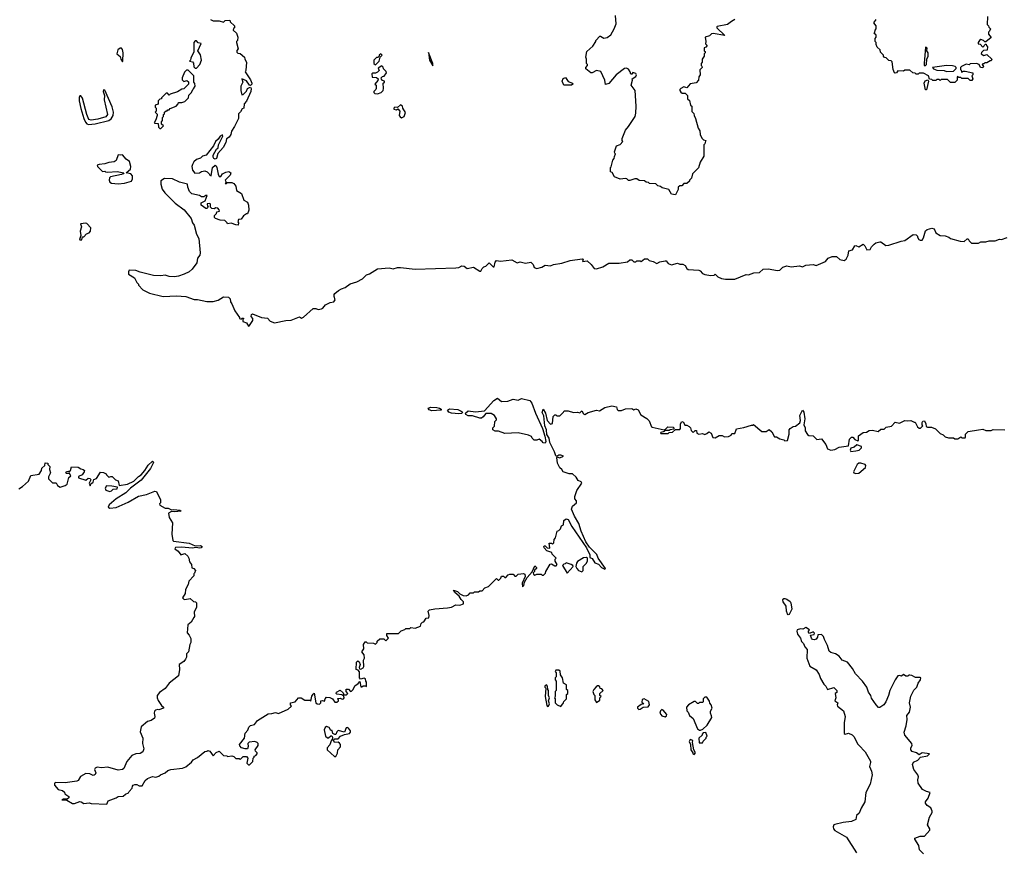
# Model space of a CAD drawing. Extents: x 2240384 to 2404287, y 351326 to 526670.
# Tile 58 of 256: x 2309169 to 2318621, y 392040 to 400024. Entities that reach past the tile are written whole.
import ezdxf

# ---------------------------------------------------------------- set-up
doc = ezdxf.new("R2010")
doc.units = 0

msp = doc.modelspace()

# ---------------------------------------------------------------- linework, layer by layer
at = {"layer": '0CON20XD'}
for points in [[(2311002.5, 400025), (2311025, 400013.8), (2311083.6, 400013.6), (2311125, 400000), (2311143, 400017), (2311185, 400020), (2311190, 400005), (2311230, 399965), (2311230, 399945), (2311221.7, 399938.3), (2311220, 399925), (2311250, 399895), (2311262.5, 399855), (2311260, 399825), (2311250, 399815), (2311250, 399805), (2311267.5, 399745), (2311253, 399727), (2311253, 399713), (2311263, 399703), (2311285, 399700), (2311327.5, 399665), (2311330, 399645), (2311347.5, 399615), (2311340, 399535), (2311332.5, 399525), (2311386.2, 399446.2), (2311398.1, 399415), (2311396.4, 399403.6), (2311385, 399392.5), (2311376.1, 399396.1), (2311345, 399436), (2311303, 399457), (2311310, 399425), (2311293.6, 399386.4), (2311293.3, 399345), (2311301.7, 399301.7), (2311315, 399307.5), (2311345, 399338.8), (2311357.4, 399362.6), (2311375, 399374.2), (2311385, 399377.5), (2311390.8, 399365), (2311387.3, 399335), (2311347, 399243), (2311323.3, 399215), (2311320, 399175), (2311305, 399167.5), (2311290.3, 399139.7), (2311269.3, 399120.7), (2311270, 399075), (2311232, 398998), (2311203.3, 398955), (2311197, 398923), (2311180, 398895), (2311155, 398880), (2311148.8, 398845), (2311121.4, 398798.6), (2311072, 398738), (2311057.3, 398692.7), (2311045, 398686), (2311033, 398693), (2311025.8, 398705), (2311025.6, 398725), (2311059.7, 398780.3), (2311075.8, 398794.2), (2311078.1, 398821.9), (2311120, 398905), (2311115, 398920), (2311095, 398907.5), (2311075, 398877.5), (2311050, 398855), (2311028.3, 398811.7), (2310960, 398725), (2310925, 398712.5), (2310905, 398693.3), (2310865, 398682.5), (2310840.7, 398659.3), (2310827.5, 398635), (2310822.5, 398615), (2310828.3, 398578.3), (2310851.7, 398551.7), (2310895, 398552.5), (2310915, 398567.5), (2310945, 398572.5), (2310970, 398565), (2310987.5, 398545)], [(2315086, 399195), (2315076.7, 399345), (2315040, 399395), (2315052.5, 399445), (2315050, 399455), (2315085, 399478.8), (2315090.6, 399495), (2315085, 399506.9), (2315055, 399517.5), (2315045, 399500), (2315035, 399500), (2315030, 399525), (2315015, 399550), (2314995, 399560), (2314975, 399556.7), (2314896.7, 399495), (2314825, 399412.5), (2314793, 399403), (2314786.2, 399445), (2314747.1, 399527.1), (2314705, 399535.5), (2314665, 399512.9), (2314652.8, 399512.8), (2314603.3, 399553.3), (2314602.5, 399565), (2314620, 399585), (2314620, 399595), (2314610, 399605), (2314610, 399645), (2314602.5, 399665), (2314615, 399720), (2314670, 399770), (2314700, 399815), (2314700, 399825), (2314740, 399865), (2314745, 399867.5), (2314777, 399847), (2314808.3, 399851.7), (2314845, 399877.5), (2314877.5, 399935), (2314896.7, 399985), (2314890, 400065)], [(2316035, 400027.5), (2316001.7, 400008.3), (2315965, 399976.7), (2315865, 399960), (2315860, 399955), (2315862.5, 399945), (2315938.3, 399871.7), (2315825, 399892.5), (2315811.7, 399888.3), (2315791.7, 399868.3), (2315750, 399855), (2315757.5, 399815), (2315753, 399793), (2315770, 399775), (2315755, 399760), (2315740, 399755), (2315740, 399725), (2315748.3, 399718.3), (2315750, 399705), (2315740, 399695), (2315740, 399675), (2315720, 399645), (2315720, 399615), (2315710, 399605), (2315710, 399585), (2315718.3, 399578.3), (2315720, 399565), (2315698.3, 399541.7), (2315702.5, 399495), (2315690, 399475), (2315687, 399443), (2315661.7, 399418.3), (2315605, 399407.5), (2315575, 399370), (2315545, 399380), (2315516.1, 399363.9), (2315507.5, 399355), (2315507.5, 399345), (2315517, 399327), (2315528.3, 399318.3), (2315558.3, 399318.3), (2315580, 399295), (2315580, 399265), (2315598.3, 399248.3), (2315610, 399205), (2315620, 399195), (2315623, 399143), (2315640, 399125), (2315643, 399103), (2315657, 399077), (2315683, 398983), (2315697, 398957), (2315703, 398923), (2315718.3, 398888.3), (2315735, 398870), (2315760, 398865), (2315751.7, 398858.3), (2315747, 398833), (2315738.3, 398821.7), (2315737, 398713), (2315700, 398655), (2315687, 398603), (2315627.5, 398545), (2315617, 398503), (2315600, 398485), (2315600, 398475), (2315575, 398450), (2315545, 398450), (2315525, 398430), (2315505, 398430), (2315490, 398415), (2315490, 398395), (2315465, 398342.5), (2315425, 398350), (2315400, 398395), (2315338.3, 398408.3), (2315321.7, 398421.7), (2315295, 398430), (2315277, 398447), (2315215, 398450), (2315205, 398460), (2315183, 398463), (2315167, 398477), (2315115, 398480), (2315095, 398497.5), (2315073, 398497), (2315025, 398480), (2315015, 398480), (2314997, 398497), (2314985, 398500), (2314935, 398492.5), (2314880, 398515), (2314856.4, 398556.4), (2314840, 398565), (2314840, 398605), (2314847, 398613), (2314862.5, 398675), (2314877, 398693), (2314878.3, 398711.7), (2314890, 398735), (2314881.7, 398741.7), (2314880, 398755), (2314898.3, 398811.7), (2314935, 398827.5), (2314960, 398855), (2314952.5, 398865), (2314953.3, 398885), (2314983.3, 398965), (2315015, 398997.5), (2315076.7, 399095), (2315083.9, 399126.1), (2315086, 399195)], [(2318460, 400055), (2318458.3, 399978.3), (2318470, 399965), (2318471.7, 399951.7), (2318487.5, 399937.5), (2318480, 399915), (2318470, 399905), (2318470, 399885), (2318496.4, 399853.6), (2318445, 399810), (2318435, 399810), (2318420, 399825), (2318395, 399832.5), (2318382.5, 399825), (2318370, 399805), (2318371.7, 399791.7), (2318388.3, 399788.3), (2318415, 399760), (2318441.7, 399788.3), (2318448.3, 399788.3), (2318450, 399775), (2318460, 399765), (2318458.3, 399731.7), (2318421.7, 399728.3), (2318401.7, 399708.3), (2318400, 399695), (2318425, 399680), (2318455, 399690), (2318500, 399645), (2318495, 399630), (2318485, 399630), (2318455, 399610), (2318435, 399610), (2318425, 399600), (2318415, 399600), (2318410, 399595), (2318422.5, 399575), (2318415, 399563.3), (2318393.9, 399563.9), (2318380, 399595), (2318353, 399603), (2318295, 399600), (2318285, 399590), (2318255, 399597.5), (2318210, 399575), (2318200, 399565), (2318200, 399545), (2318208.3, 399538.3), (2318211.7, 399521.7), (2318225, 399530), (2318245, 399530), (2318320, 399515), (2318320, 399495), (2318310, 399485), (2318320, 399455), (2318308.3, 399441.7), (2318295, 399440), (2318275, 399460), (2318215, 399460), (2318205, 399470), (2318185, 399470), (2318175, 399480), (2318170, 399475), (2318170, 399445), (2318145, 399420), (2318105, 399420), (2318075, 399450), (2318015, 399450), (2318005, 399440), (2317995, 399450), (2317975, 399450), (2317965, 399440), (2317935, 399440), (2317925, 399450), (2317901.7, 399451.7), (2317892.5, 399485), (2317845, 399510), (2317805, 399510), (2317795, 399500), (2317775, 399500), (2317765, 399510), (2317743, 399513), (2317715, 399540), (2317665, 399540), (2317655, 399530), (2317598.3, 399531.7), (2317586.1, 399513.9), (2317575, 399510), (2317567.5, 399515), (2317555.8, 399545), (2317545, 399620), (2317535, 399630), (2317511.7, 399631.7), (2317488.3, 399658.3), (2317471.7, 399661.7), (2317460, 399675), (2317460, 399685), (2317431.7, 399711.7), (2317430, 399735), (2317401.7, 399761.7), (2317390, 399785), (2317390, 399805), (2317380, 399815), (2317380, 399845), (2317390, 399855), (2317390, 399875), (2317370, 399895), (2317378.3, 399901.7), (2317380, 399925), (2317390, 399935), (2317390, 399965), (2317370, 399995), (2317390, 400025)], [(2310155, 399620), (2310160, 399625), (2310163.6, 399706.4), (2310155, 399737.5), (2310145, 399750), (2310135, 399750), (2310112.5, 399735), (2310102.5, 399695), (2310135, 399670), (2310140, 399645), (2310155, 399620)], [(2310865, 399560), (2310897.5, 399595), (2310913, 399637), (2310906.4, 399686.4), (2310880, 399725), (2310910, 399795), (2310883, 399803), (2310865, 399820), (2310855, 399820), (2310840, 399805), (2310840, 399715), (2310812.5, 399655), (2310810, 399635), (2310800, 399625), (2310828.3, 399618.3), (2310837, 399607), (2310841.7, 399571.7), (2310855, 399560), (2310865, 399560)], [(2317865, 399583.3), (2317875.8, 399595), (2317876, 399645), (2317891.2, 399675), (2317888.8, 399705), (2317876.7, 399725), (2317879.3, 399749.3), (2317865, 399760), (2317851.2, 399605), (2317853.3, 399583.3), (2317865, 399583.3)], [(2312585, 399590), (2312620, 399625), (2312630, 399665), (2312647.5, 399685), (2312637, 399697), (2312620, 399685), (2312620, 399675), (2312608.3, 399661.7), (2312595, 399660), (2312570, 399635), (2312570, 399605), (2312585, 399590)], [(2313135, 399580), (2313136, 399605), (2313095, 399710), (2313103.3, 399635), (2313135, 399580)], [(2310525, 398980), (2310550, 399005), (2310531.7, 399021.7), (2310530, 399045), (2310540, 399055), (2310540, 399085), (2310550, 399095), (2310550, 399115), (2310558.3, 399121.7), (2310560, 399135), (2310575, 399150), (2310585, 399150), (2310591.7, 399158.3), (2310605, 399160), (2310615, 399170), (2310670, 399195), (2310690, 399215), (2310695, 399230), (2310725, 399230), (2310755, 399240), (2310790, 399275), (2310791.7, 399298.3), (2310820, 399325), (2310830, 399355), (2310839.3, 399360.7), (2310852.5, 399385), (2310851.7, 399411.7), (2310840, 399425), (2310840, 399485), (2310785, 399540), (2310771.7, 399538.3), (2310750.7, 399519.3), (2310727.5, 399465), (2310728.3, 399448.3), (2310745, 399430), (2310775, 399440), (2310788.3, 399428.3), (2310790, 399405), (2310778.3, 399391.7), (2310745, 399360), (2310725, 399357.5), (2310685, 399332.5), (2310615, 399310), (2310605, 399300), (2310588.3, 399318.3), (2310575, 399320), (2310530, 399275), (2310530, 399265), (2310515, 399260), (2310500, 399245), (2310498.3, 399211.7), (2310470, 399205), (2310470, 399185), (2310480, 399175), (2310480, 399145), (2310470, 399135), (2310488.3, 399118.3), (2310490, 399105), (2310477.5, 399062.5), (2310460, 399035), (2310465, 399030), (2310498.3, 399028.3), (2310501.7, 398991.7), (2310515, 398980), (2310525, 398980)], [(2312605, 399312.5), (2312640, 399325), (2312657, 399343), (2312662.5, 399365), (2312660, 399415), (2312670, 399425), (2312670, 399435), (2312651.7, 399441.7), (2312641.7, 399451.7), (2312640, 399465), (2312651.7, 399478.3), (2312668.3, 399481.7), (2312690, 399515), (2312688.3, 399528.3), (2312661.7, 399551.7), (2312658.3, 399568.3), (2312645, 399580), (2312611.7, 399558.3), (2312620, 399535), (2312605, 399520), (2312585, 399510), (2312555, 399510), (2312550, 399505), (2312551.7, 399471.7), (2312595, 399470), (2312610, 399455), (2312608.3, 399441.7), (2312580, 399405), (2312590, 399395), (2312590, 399365), (2312587, 399353), (2312570, 399335), (2312570, 399325), (2312580, 399315), (2312605, 399312.5)], [(2318065, 399527.5), (2318135, 399530), (2318160, 399555), (2318160, 399565), (2318150, 399575), (2318125, 399580), (2318065, 399583.8), (2317932.5, 399565), (2317943, 399553), (2317975, 399540), (2318045, 399537.5), (2318065, 399527.5)], [(2314465, 399394.4), (2314393.3, 399395), (2314377.3, 399435), (2314385, 399460.8), (2314408.2, 399468.2), (2314435, 399430), (2314476.2, 399415), (2314480, 399405), (2314465, 399394.4)], [(2317875, 399350), (2317865, 399350), (2317852.9, 399415), (2317862.2, 399437.8), (2317887.5, 399447.5), (2317893.3, 399433.3), (2317875, 399350)], [(2309828.3, 399018.3), (2309895, 399023.9), (2310025, 399056.2), (2310047.2, 399072.8), (2310067.8, 399105), (2310071.2, 399135), (2310056.9, 399186.9), (2309985, 399347.5), (2309975, 399350), (2309972, 399335), (2309984.3, 399295), (2309980.4, 399255), (2310012.1, 399115), (2309997.4, 399092.6), (2309919.5, 399070.5), (2309855, 399060.8), (2309833.3, 399065), (2309812.3, 399115), (2309771.8, 399271.8), (2309755, 399292), (2309745, 399293.3), (2309739.1, 399280.9), (2309740.3, 399245), (2309757.4, 399172.6), (2309784.1, 399075), (2309800.2, 399040.2), (2309814.2, 399024.2), (2309828.3, 399018.3)], [(2312835, 399083.3), (2312860, 399095), (2312873, 399133), (2312847.5, 399175), (2312842.5, 399195), (2312825, 399206.7), (2312795, 399180), (2312770, 399185), (2312760, 399175), (2312760, 399165), (2312785, 399160), (2312798.3, 399168.3), (2312817.5, 399145), (2312812.5, 399105), (2312820.7, 399090.7), (2312835, 399083.3)], [(2310115, 398448.5), (2310175, 398453.1), (2310242.9, 398475), (2310252.2, 398495), (2310251.9, 398525), (2310235.7, 398545.7), (2310190, 398555), (2310232.5, 398587.5), (2310236, 398615), (2310222.5, 398662.5), (2310190, 398685), (2310157, 398727), (2310135, 398722.5), (2310115, 398727.5), (2310096.4, 398673.6), (2310075, 398658.9), (2310025, 398652.2), (2309985, 398638.9), (2309932.5, 398635), (2309913.7, 398626.3), (2309915.8, 398615), (2309965, 398566.7), (2309985, 398570), (2309993, 398563), (2310011.2, 398561.2), (2310104.3, 398565.7), (2310170, 398555), (2310162.5, 398545), (2310145, 398538), (2310042.5, 398515), (2310031.2, 398505), (2310028.8, 398485), (2310034, 398464), (2310050, 398455), (2310115, 398448.5)], [(2310987.5, 398545), (2310995, 398530), (2311006.2, 398523.8), (2311020.8, 398605), (2311045, 398626.2), (2311055, 398621.2), (2311063.3, 398605), (2311075, 398540), (2311085, 398520), (2311100.7, 398519.3), (2311115.7, 398544.3), (2311148.5, 398561.5), (2311177.7, 398567.7), (2311197.5, 398555), (2311189.1, 398530.9), (2311142.5, 398485), (2311150, 398465), (2311141.7, 398451.7), (2311155, 398450), (2311165, 398460), (2311205, 398460), (2311225, 398452.5), (2311243.3, 398425), (2311250, 398385), (2311297.5, 398355), (2311321.7, 398291.7), (2311355, 398272.5), (2311366.2, 398245), (2311370, 398195), (2311355, 398160), (2311345, 398160), (2311318, 398142), (2311295, 398110), (2311270, 398105), (2311262.5, 398085), (2311270, 398075), (2311267, 398053), (2311243.6, 398053.6), (2311200.7, 398070.7), (2311163.6, 398063.6), (2311160, 398075), (2311137, 398097), (2311095, 398100), (2311047.5, 398115), (2311040, 398125), (2311040, 398145), (2311060, 398165), (2311061.7, 398178.3), (2311087.5, 398185), (2311085, 398200), (2311070, 398215), (2311053.6, 398216.4), (2311035, 398207.5), (2311013, 398213), (2311000, 398225), (2311001.7, 398251.7), (2310995, 398260), (2310970, 398255), (2310973, 398233), (2310980, 398225), (2310965, 398210), (2310955, 398210), (2310912.5, 398245), (2310910, 398265), (2310950, 398285), (2310970, 398335), (2310955, 398337.5), (2310937.5, 398322.5), (2310915, 398322.5), (2310895, 398336.7), (2310823, 398353), (2310798.8, 398375), (2310782.5, 398415), (2310780, 398445), (2310703.8, 398463.8), (2310636.1, 398496.1), (2310559.3, 398500.7), (2310523.9, 398476.1), (2310523.8, 398445), (2310538.3, 398398.3), (2310562.1, 398362.1), (2310663.2, 398263.2), (2310749.5, 398199.5), (2310814, 398115), (2310827.5, 398075), (2310845, 398050), (2310866.1, 397966.1), (2310888.8, 397925), (2310903.3, 397785), (2310898.8, 397765), (2310877.1, 397735), (2310870, 397690), (2310825, 397627.5), (2310795.8, 397604.2), (2310749.5, 397580.5), (2310695, 397561.2), (2310655, 397556.2), (2310605, 397558.8), (2310565, 397571.2), (2310525, 397566.2), (2310455, 397569.2), (2310325, 397598.8), (2310285, 397616.7), (2310221.7, 397618.3), (2310212.5, 397605), (2310215, 397582.5), (2310272.5, 397545), (2310295, 397500), (2310310, 397485), (2310310, 397475), (2310350.7, 397430.7), (2310415, 397397.5), (2310545, 397367.5), (2310675, 397373.8), (2310765, 397367.5), (2310845, 397336.7), (2310875, 397336.7), (2310965, 397317.5), (2311025, 397320), (2311075, 397330), (2311125, 397362.5), (2311175, 397360), (2311190, 397345), (2311192.5, 397315), (2311207, 397297), (2311235, 397230), (2311280, 397165), (2311280, 397155), (2311295, 397150), (2311305, 397160), (2311315, 397160), (2311320, 397155), (2311310, 397145), (2311310, 397125), (2311345, 397112.5), (2311365, 397082.5)], [(2309765, 397910), (2309771.7, 397938.3), (2309785, 397940), (2309811.7, 397968.3), (2309835, 397977.5), (2309848.8, 397995), (2309852.5, 398025), (2309815, 398066.7), (2309805, 398070), (2309752.5, 398065), (2309762.5, 398035), (2309750, 397995), (2309757.5, 397952.5), (2309742.5, 397915), (2309745, 397910), (2309765, 397910)], [(2311365, 397082.5), (2311375, 397087.5), (2311408, 397135), (2311406.7, 397155), (2311390, 397175), (2311394, 397195), (2311405, 397200), (2311490, 397165), (2311547, 397157), (2311575, 397130), (2311615, 397112.5), (2311725, 397136.7), (2311775, 397140), (2311855, 397170), (2311875, 397157.5), (2311895, 397167.5), (2311985, 397250), (2312011.7, 397251.7), (2312035, 397242.5), (2312065, 397247.5), (2312080, 397255), (2312105, 397287.5), (2312150.8, 397309.2), (2312185.6, 397314.4), (2312196.2, 397335), (2312186.7, 397365), (2312187.5, 397385), (2312193.6, 397396.4), (2312230, 397425), (2312258.3, 397441.7), (2312295, 397452.5), (2312343, 397487), (2312405, 397507.5), (2312460, 397535), (2312500, 397575), (2312527, 397583), (2312605, 397632.5), (2312715, 397643.3), (2312755, 397632.5), (2312795, 397644), (2312824.1, 397644.1), (2312965, 397628.8), (2313355, 397640.8), (2313385.8, 397644.2), (2313415, 397660), (2313435, 397656.7), (2313465, 397636.7), (2313525, 397647.5), (2313585, 397610), (2313595, 397610), (2313610, 397635), (2313625, 397650), (2313645, 397657.5), (2313675, 397690), (2313715, 397652.5), (2313725, 397650), (2313733, 397697), (2313745, 397713.8), (2313785, 397706.7), (2313895, 397717.5), (2313945, 397690), (2313975, 397700), (2314025, 397687.5), (2314075, 397697.5), (2314100, 397675), (2314106.7, 397645), (2314135, 397635.7), (2314183.2, 397646.8), (2314215, 397668.8), (2314265, 397661.9), (2314295, 397673.1), (2314375, 397685.6), (2314452.3, 397712.3), (2314568, 397728), (2314580, 397725), (2314571.7, 397701.7), (2314618.3, 397708.3), (2314656.7, 397675), (2314682.5, 397635), (2314705, 397633.3), (2314767, 397653), (2314825, 397687.5), (2314925, 397687.5), (2315005, 397700), (2315025, 397720), (2315045, 397720), (2315065, 397700), (2315085, 397700), (2315095, 397710), (2315125, 397710), (2315135, 397702.5), (2315168.3, 397728.3), (2315195, 397727.5), (2315213.3, 397713.3), (2315251.7, 397701.7), (2315285, 397682.5), (2315315, 397700), (2315365, 397710), (2315375, 397707.5), (2315395, 397683.3), (2315425, 397670), (2315485, 397687.5), (2315507, 397677), (2315535, 397676.2), (2315556.7, 397665), (2315574, 397634), (2315585, 397626.7), (2315689.3, 397619.3), (2315703, 397613), (2315725, 397587.5), (2315745, 397577.5), (2315805, 397567.5), (2315837.5, 397572.5), (2315845, 397580), (2315870, 397555), (2315905, 397540), (2315945, 397533.3), (2316035, 397533.3), (2316143, 397577), (2316165, 397573.3), (2316217, 397593), (2316271.7, 397598.3), (2316305, 397627.5), (2316355, 397632.5), (2316445, 397617.5), (2316465, 397620), (2316495, 397647.5), (2316535, 397660), (2316575, 397652.5), (2316655, 397662.5), (2316685, 397652.5), (2316715, 397667.5), (2316785, 397673.3), (2316815, 397663.3), (2316905, 397702.5), (2316930, 397735), (2316968.3, 397751.7), (2317011.7, 397751.7), (2317042.3, 397722.3), (2317085, 397713.8), (2317103.6, 397726.4), (2317123.3, 397765), (2317127.5, 397805), (2317165, 397813.3), (2317185, 397854.3), (2317197.1, 397857.1), (2317225, 397843.3), (2317265, 397867.5), (2317283.6, 397853.6), (2317300, 397815), (2317335, 397817.5), (2317347.5, 397845), (2317370.7, 397869.3), (2317388.3, 397881.7), (2317425, 397890), (2317435, 397890), (2317485, 397857.5), (2317511.7, 397858.3), (2317630.7, 397899.3), (2317667, 397903), (2317745, 397962.5), (2317775, 397960), (2317787, 397947), (2317787.5, 397935), (2317800, 397915), (2317815, 397907.5), (2317831.7, 397908.3), (2317845, 397930), (2317863.3, 397996.7), (2317881.3, 398008.7), (2317925, 398021.1), (2317946.5, 398016.5), (2317965, 397977.5), (2318005, 397952.5), (2318055, 397947.5), (2318090, 397935), (2318105, 397922.5), (2318197, 397897), (2318236.7, 397893.3), (2318265, 397920), (2318275, 397920), (2318285, 397900), (2318305, 397880), (2318375, 397880), (2318395, 397890), (2318445, 397890), (2318475, 397900), (2318535, 397902.5), (2318575, 397917.5), (2318595, 397912.5), (2318648.3, 397931.7)], [(2314215, 395958.8), (2314195, 395961.2), (2314185.7, 395975.7), (2314155, 395997.5), (2314135, 395987.5), (2314108.3, 395988.3), (2314090, 396005), (2314083, 396023), (2314052.5, 396035), (2313953.6, 396056.4), (2313825, 396052.5), (2313765, 396072.5), (2313735, 396072.5), (2313710, 396085), (2313710, 396105), (2313727, 396123), (2313730, 396165), (2313747, 396183), (2313747, 396193), (2313727.5, 396225), (2313695, 396242.5), (2313645, 396242.5), (2313619.3, 396210.7), (2313601.7, 396198.3), (2313585, 396197.5), (2313515, 396222.5), (2313475, 396221.2), (2313452.3, 396232.3), (2313448, 396245), (2313475, 396267.5), (2313545, 396260.3), (2313632.5, 396267.5), (2313720.7, 396369.3), (2313755, 396390), (2313795, 396357.5), (2313855, 396362.5), (2313905, 396382.5), (2313955, 396372.5), (2313985, 396387.5), (2314065, 396367.5), (2314085, 396342.5), (2314120.5, 396245), (2314188.1, 396098.1), (2314210, 396025), (2314219.4, 395975), (2314215, 395958.8)], [(2312145, 393516.7), (2312172.5, 393505), (2312195, 393472.5), (2312215, 393472.5), (2312230, 393485), (2312230, 393495), (2312220, 393505), (2312225, 393507.5), (2312245, 393510), (2312265, 393500), (2312277, 393503), (2312282.5, 393515), (2312280, 393530), (2312262.5, 393542.5), (2312215, 393547.5), (2312207.5, 393555), (2312210.7, 393569.3), (2312246.7, 393586.7), (2312275, 393560), (2312281.7, 393541.7), (2312307, 393543), (2312320, 393555), (2312302.5, 393575), (2312303.6, 393596.4), (2312325, 393596.7), (2312343.8, 393573.8), (2312355, 393576.2), (2312372, 393595), (2312385, 393627.5), (2312420, 393650), (2312435, 393670), (2312445, 393620), (2312455, 393620), (2312465, 393630), (2312485, 393630), (2312498.3, 393621.7), (2312500, 393665), (2312493, 393673), (2312490, 393695), (2312475, 393702.5), (2312441.7, 393691.7), (2312432.5, 393705), (2312431.7, 393761.7), (2312418.3, 393778.3), (2312400, 393785), (2312402.5, 393855), (2312415, 393870), (2312428.3, 393858.3), (2312436.7, 393835), (2312427.5, 393805), (2312431.7, 393791.7), (2312445, 393787.5), (2312465, 393800), (2312473.8, 393815), (2312470, 393875), (2312480, 393895), (2312477.5, 393925), (2312452.5, 393955), (2312472.5, 393985), (2312470, 394025), (2312485, 394050), (2312495, 394050), (2312505, 394040), (2312565, 394037.5), (2312585, 394030), (2312600, 394045), (2312601.7, 394058.3), (2312625, 394080), (2312665, 394080), (2312685, 394060), (2312710, 394085), (2312693, 394113), (2312695, 394130), (2312805, 394130), (2312831.7, 394158.3), (2312865, 394170), (2312875, 394180), (2312915, 394180), (2312925, 394190), (2312965, 394182.5), (2313018.3, 394201.7), (2313021.7, 394228.3), (2313035, 394240), (2313048.3, 394241.7), (2313071.7, 394278.3), (2313098.3, 394281.7), (2313100, 394305), (2313090, 394345), (2313103, 394357), (2313155, 394367.5), (2313275, 394376.7), (2313315, 394382.5), (2313355, 394407.5), (2313395, 394402.5), (2313430, 394415), (2313430, 394435), (2313406.2, 394456.2), (2313389.3, 394489.3), (2313345, 394523.3), (2313335, 394547.5), (2313372.5, 394535), (2313393.3, 394513.3), (2313425, 394497.5), (2313456.2, 394493.8), (2313478.3, 394501.7), (2313495, 394520), (2313525, 394520), (2313535, 394530), (2313575, 394530), (2313585, 394540), (2313608.3, 394541.7), (2313635, 394570), (2313668.3, 394581.7), (2313745, 394660), (2313761.7, 394641.7), (2313768.3, 394641.7), (2313788.3, 394661.7), (2313795, 394680), (2313815, 394680), (2313825, 394670), (2313835, 394670), (2313860, 394695), (2313875, 394700), (2313905, 394700), (2313921.7, 394681.7), (2313935, 394680), (2313955, 394700), (2314005, 394707.5), (2314019.5, 394699.5), (2314021.7, 394678.3), (2313993.8, 394615), (2313995, 394580), (2314007.7, 394592.3), (2314016, 394624), (2314041.7, 394668.3), (2314088.3, 394721.7), (2314115, 394780), (2314130, 394765), (2314130, 394755), (2314111.7, 394738.3), (2314110, 394725), (2314100, 394715), (2314101.7, 394701.7), (2314115, 394690), (2314135, 394700), (2314175, 394700), (2314185, 394690), (2314198.3, 394691.7), (2314218.3, 394711.7), (2314220, 394725), (2314261.7, 394798.3), (2314275, 394800), (2314305, 394780), (2314318.3, 394781.7), (2314330, 394795), (2314310, 394825), (2314310, 394845), (2314320, 394855), (2314281.7, 394891.7), (2314278.3, 394908.3), (2314230, 394925), (2314205, 394952.5), (2314201.2, 394965), (2314205, 394972.5), (2314215, 394972.5), (2314233, 394953), (2314255, 394950), (2314260, 394955), (2314253, 394997), (2314275, 395000), (2314285, 394990), (2314298.3, 395001.7), (2314300, 395035), (2314311.7, 395048.3), (2314330, 395115), (2314345, 395120), (2314360, 395135), (2314370, 395165), (2314390, 395175), (2314392.5, 395215), (2314415, 395232.5), (2314435, 395226.7), (2314470, 395160), (2314610.8, 394955), (2314643.3, 394885), (2314641.7, 394861.7), (2314665, 394852.5), (2314690.7, 394810.7), (2314726.1, 394796.1), (2314753.3, 394765), (2314785, 394750), (2314792.5, 394755), (2314723.3, 394855), (2314708.3, 394888.3), (2314639.1, 394959.1), (2314602.7, 395012.7), (2314558.1, 395115), (2314537.7, 395187.7), (2314495, 395256.2), (2314465.6, 395325), (2314475, 395353.8), (2314513.3, 395385), (2314513.8, 395405), (2314500, 395425), (2314498, 395445), (2314517.5, 395505), (2314566.2, 395575), (2314558.3, 395588.3), (2314530.5, 395600.5), (2314511.7, 395631.7), (2314475, 395664), (2314442.5, 395665), (2314385, 395683.3), (2314374.1, 395704.1), (2314355, 395721.2), (2314332.7, 395765), (2314325, 395820), (2314335, 395823.3), (2314355, 395816.7), (2314390, 395835), (2314365, 395843.3), (2314345, 395842.5), (2314325, 395830), (2314315, 395836.7), (2314304.2, 395875), (2314259.5, 395965), (2314252.9, 396005), (2314231.2, 396041.2), (2314226.9, 396085), (2314211.5, 396125), (2314201.7, 396221.7), (2314184.1, 396254.1), (2314193.8, 396286.2), (2314216, 396245), (2314232, 396175), (2314265, 396140), (2314282.5, 396147.5), (2314290, 396215), (2314305, 396230), (2314315, 396230), (2314325, 396220), (2314355, 396220), (2314390, 396255), (2314395, 396270), (2314435, 396270), (2314485, 396252.5), (2314525, 396257.5), (2314545, 396250), (2314565, 396270), (2314581.7, 396241.7), (2314595, 396233.3), (2314625, 396252), (2314705, 396273.8), (2314735, 396270), (2314785, 396302.5), (2314853, 396317), (2314897.8, 396307.8), (2314903.3, 396283.3), (2314915, 396272.5), (2314946.4, 396273.6), (2314985, 396286.7), (2315045, 396290), (2315065, 396280), (2315083, 396287), (2315105, 396277.5), (2315130.5, 396230.5), (2315190, 396195), (2315213, 396173), (2315233.3, 396115), (2315240.8, 396110.8), (2315355, 396087.5), (2315368.3, 396091.7), (2315390, 396115), (2315443, 396113), (2315450, 396105), (2315448.3, 396091.7), (2315415, 396087.5), (2315405, 396080), (2315365, 396080), (2315355, 396070), (2315325, 396060), (2315320, 396055), (2315325, 396050), (2315395, 396050), (2315405, 396060), (2315437, 396063), (2315465, 396090), (2315505, 396090), (2315511.7, 396098.3), (2315513.8, 396145), (2315525, 396166.7), (2315540.5, 396160.5), (2315555, 396130), (2315575, 396130), (2315595, 396117.5), (2315607.5, 396105), (2315615, 396080), (2315635, 396060), (2315655, 396080), (2315665, 396080), (2315670, 396055), (2315690, 396045), (2315725, 396050), (2315745, 396042.5), (2315765, 396050), (2315785, 396067.5), (2315807.5, 396055), (2315823.6, 396013.6), (2315845, 396010), (2315885, 396032.5), (2315911.7, 396031.7), (2315935, 396020), (2315975, 396022.5), (2316000, 396035), (2316005, 396050), (2316035, 396050), (2316050, 396095), (2316122.3, 396107.7), (2316195, 396132.5), (2316205, 396130), (2316215, 396137.5), (2316295, 396070), (2316335, 396070), (2316365, 396090), (2316388.3, 396068.3), (2316415, 396020), (2316435, 396020), (2316465, 396000), (2316505, 395990), (2316515, 395980), (2316540, 395985), (2316557.5, 396045), (2316557.5, 396085), (2316565, 396100), (2316595, 396120), (2316617, 396123), (2316657, 396153), (2316663.3, 396175), (2316658.6, 396225), (2316683.6, 396276.4), (2316697.5, 396257.5), (2316706.7, 396193.3), (2316696.7, 396135), (2316710, 396105), (2316708.3, 396078.3), (2316730.7, 396040.7), (2316745, 396032.5), (2316785, 396030), (2316823, 395993), (2316865, 396000), (2316906.7, 395945), (2316922.5, 395905), (2316955, 395892), (2316995, 395898.8), (2317035, 395921.4), (2317125, 395932.5), (2317133.8, 395996.2), (2317155, 396017.5), (2317165.8, 396015.8), (2317187.5, 395995), (2317215, 395980), (2317220, 395985), (2317221.7, 396028.3), (2317265, 396060), (2317297, 396063), (2317325, 396080), (2317355, 396082.5), (2317409.3, 396070.7), (2317435, 396092.5), (2317467, 396093), (2317488.3, 396111.7), (2317538.3, 396121.7), (2317575, 396160), (2317615, 396150), (2317665, 396177.5), (2317695, 396172.5), (2317725, 396177.5), (2317755, 396160), (2317765, 396160), (2317787.5, 396115), (2317805, 396102.5), (2317817, 396103), (2317840, 396125), (2317832.5, 396135), (2317833.6, 396156.4), (2317840.7, 396169.3), (2317855, 396172.5), (2317867.5, 396145), (2317870, 396120), (2317885, 396112.5), (2317921.7, 396111.7), (2317960, 396095), (2318005, 396050), (2318035, 396040), (2318055, 396020), (2318085, 396010), (2318135, 396010), (2318145, 396000), (2318175, 396000), (2318205, 396020), (2318215, 396010), (2318245, 396010), (2318250, 396015), (2318250, 396045), (2318275, 396070), (2318373, 396087), (2318415, 396092.5), (2318445, 396080), (2318495, 396080), (2318515, 396090), (2318625, 396087.5)], [(2313125, 396268.9), (2313099.5, 396279.5), (2313090.8, 396295), (2313114.7, 396305.3), (2313175, 396302.1), (2313200, 396295), (2313214, 396285), (2313215, 396274.2), (2313125, 396268.9)], [(2313385, 396240), (2313315, 396246.4), (2313287.5, 396257.5), (2313277.5, 396275), (2313295, 396286.9), (2313375, 396280.9), (2313408.8, 396265), (2313418.8, 396255), (2313415, 396243.3), (2313385, 396240)], [(2317147.5, 395877.5), (2317195, 395883.3), (2317229.3, 395890.7), (2317250, 395915), (2317250, 395925), (2317205, 395942.5), (2317179.1, 395920.9), (2317149.4, 395910.6), (2317142.7, 395892.7), (2317147.5, 395877.5)], [(2309160.7, 395519.3), (2309195, 395542.5), (2309252.5, 395595), (2309275, 395647.5), (2309355, 395660), (2309377.5, 395695), (2309383, 395717), (2309410, 395745), (2309415, 395770), (2309440, 395765), (2309440, 395755), (2309460, 395735), (2309456.2, 395705), (2309466.2, 395673.8), (2309444.2, 395635.8), (2309446.2, 395615), (2309485, 395577.5), (2309518.3, 395578.3), (2309530.7, 395550.7), (2309557, 395537), (2309607.1, 395552.9), (2309624.4, 395565.6), (2309642.5, 395627.5), (2309660, 395645), (2309648.3, 395668.3), (2309618.3, 395668.3), (2309612.5, 395675), (2309620, 395685), (2309635, 395690), (2309648.3, 395681.7), (2309657.5, 395695), (2309665, 395730), (2309729.3, 395729.3), (2309755, 395712.5), (2309780, 395705), (2309790, 395695), (2309787, 395683), (2309770, 395655), (2309732.3, 395637.7), (2309733.3, 395625), (2309805, 395602.5), (2309825, 395622.5), (2309845, 395620), (2309852.5, 395605), (2309837.5, 395575), (2309845, 395550), (2309853.3, 395566.7), (2309873.3, 395585), (2309881.7, 395608.3), (2309905, 395620), (2309945, 395680), (2309975, 395677.5), (2310000, 395665), (2310003.6, 395653.6), (2310025, 395632.5), (2310045, 395640), (2310057, 395637), (2310090, 395605), (2310115, 395596.7), (2310125, 395552.5), (2310204.3, 395564.3), (2310265, 395594.6), (2310310.7, 395639.3), (2310336, 395654), (2310370.5, 395695), (2310402.3, 395747.7), (2310445, 395784.3), (2310453.1, 395775), (2310452.1, 395765), (2310425.3, 395715), (2310335.5, 395604.5), (2310233.3, 395526.7), (2310187.3, 395482.7), (2310095, 395423.6), (2310029.2, 395365), (2310020, 395345), (2310035, 395333.8), (2310095, 395341.2), (2310209.2, 395390.8), (2310310.9, 395449.1), (2310385, 395466.2), (2310465, 395497.5), (2310483, 395493), (2310522.5, 395415), (2310522.5, 395385), (2310512.5, 395375), (2310513.3, 395363.3), (2310565, 395335.8), (2310595, 395335.6), (2310625, 395318.8), (2310647.5, 395322.5), (2310705, 395315.3), (2310720, 395305), (2310655, 395299.2), (2310625, 395303.3), (2310597.5, 395285), (2310603.3, 395245), (2310636.2, 395195), (2310628.8, 395085), (2310638, 395025), (2310645, 395018), (2310795, 394997.8), (2310855, 394973.8), (2310905, 394975.8), (2310921.4, 394965), (2310912.5, 394955), (2310895, 394950), (2310863.9, 394956.1), (2310825, 394950.5), (2310725, 394958.5), (2310665, 394955.6), (2310660, 394945), (2310691.7, 394921.7), (2310715, 394887.5), (2310755, 394900), (2310783, 394873), (2310792.5, 394855), (2310798.3, 394818.3), (2310820, 394795), (2310821.7, 394761.7), (2310840, 394755), (2310857, 394737), (2310848.3, 394711.7), (2310840, 394705), (2310840, 394685), (2310792.5, 394635), (2310787, 394603), (2310762.5, 394555), (2310757.5, 394515), (2310732.5, 394475), (2310745, 394460), (2310755, 394457.5), (2310805, 394467.5), (2310839.3, 394439.3), (2310855.9, 394435.9), (2310867.5, 394425), (2310866.4, 394383.6), (2310843.3, 394336.7), (2310846.7, 394295), (2310842.5, 394285), (2310815, 394240), (2310782.5, 394215), (2310778.3, 394138.3), (2310797.5, 394115), (2310811.7, 394081.7), (2310812.5, 394045), (2310803, 394027), (2310790, 393955), (2310770, 393935), (2310770, 393905), (2310762.5, 393885), (2310745, 393862.5), (2310700, 393835), (2310703.9, 393786.1), (2310693.9, 393726.1), (2310605, 393653.8), (2310565.5, 393604.5), (2310510, 393565), (2310487.5, 393535), (2310487.5, 393515), (2310499.3, 393489.3), (2310531.2, 393441.2), (2310550, 393425), (2310550, 393415), (2310505, 393397.5), (2310495, 393402.5), (2310472.5, 393395), (2310462.5, 393385), (2310460, 393365), (2310467.5, 393335), (2310463, 393317), (2310430, 393295), (2310395, 393286.7), (2310336.7, 393235), (2310327, 393187), (2310350, 393125), (2310347.5, 393075), (2310360, 393025), (2310352.5, 392995), (2310325, 392977.5), (2310285, 392976.7), (2310245, 392958.8), (2310197.7, 392902.3), (2310170, 392835), (2310155, 392826.2), (2310115, 392818.8), (2310015, 392849.4), (2309955, 392840), (2309912.4, 392847.6), (2309892.2, 392837.8), (2309887.5, 392825), (2309900, 392795), (2309893.6, 392776.4), (2309885, 392770), (2309875, 392766.7), (2309843.9, 392783.9), (2309805, 392788), (2309752.3, 392757.7), (2309729.3, 392720.7), (2309717, 392713), (2309605, 392697.5), (2309515, 392700), (2309502.5, 392695), (2309502.5, 392675), (2309540, 392635), (2309580, 392625), (2309598.3, 392608.3), (2309601.7, 392591.7), (2309640, 392565), (2309640, 392555), (2309625, 392540), (2309585, 392540), (2309573, 392533), (2309621.7, 392531.7), (2309675, 392500), (2309695, 392500), (2309745, 392516.7), (2309760, 392515), (2309785, 392500), (2309835, 392506.2), (2309855, 392500), (2310005, 392493.3), (2310020, 392525), (2310095, 392552.5), (2310115, 392567.5), (2310161.7, 392568.3), (2310185, 392590), (2310215, 392600), (2310220, 392615), (2310250, 392645), (2310253, 392667), (2310260, 392675), (2310275, 392682.5), (2310295, 392682.5), (2310315, 392670), (2310345, 392670), (2310375, 392720), (2310395, 392737.5), (2310445, 392757.5), (2310475, 392753.3), (2310505, 392762.5), (2310520, 392775), (2310566.1, 392793.9), (2310590, 392815), (2310620, 392825), (2310731.7, 392838.3), (2310765, 392851.2), (2310820, 392895), (2310835, 392917.5), (2310875, 392940), (2310945, 392997.5), (2310965, 393002.5), (2310975, 393007.5), (2310995, 393000), (2311025, 392957.5), (2311055, 392987.5), (2311085, 393000), (2311125, 392960), (2311157, 392957), (2311165, 392950), (2311207, 392957), (2311225, 392950), (2311245, 392930), (2311275, 392930), (2311285, 392920), (2311315, 392950), (2311345, 392950), (2311360, 392935), (2311350, 392885), (2311365, 392870), (2311375, 392870), (2311407, 392903), (2311410, 392935), (2311420, 392945), (2311420, 392955), (2311435, 392960), (2311450, 392975), (2311450, 392985), (2311431.7, 393001.7), (2311430, 393015), (2311460, 393055), (2311460, 393075), (2311450, 393085), (2311425, 393093.3), (2311373.3, 393086.7), (2311360, 393075), (2311362.5, 393045), (2311355, 393022.5), (2311335, 393022.5), (2311300, 393035), (2311281.7, 393051.7), (2311280, 393065), (2311327.5, 393125), (2311332.5, 393175), (2311358.3, 393201.7), (2311369.3, 393230.7), (2311385, 393247.5), (2311422.5, 393257.5), (2311452.5, 393295), (2311555, 393360), (2311588.3, 393361.7), (2311625, 393374), (2311655, 393362.5), (2311745, 393403.8), (2311777, 393433), (2311767.5, 393447.5), (2311767.5, 393465), (2311813.6, 393476.4), (2311846.1, 393513.9), (2311870, 393515), (2311905, 393490), (2311955, 393490), (2311965, 393480), (2311975, 393530), (2311985, 393550), (2311997, 393557), (2312013.3, 393465), (2312025, 393456.7), (2312046.2, 393453.8), (2312060, 393465), (2312060, 393485), (2312075, 393487.5), (2312095, 393480), (2312102.5, 393505), (2312115, 393520), (2312145, 393516.7)], [(2317195, 395666.2), (2317225, 395671.2), (2317287.5, 395725), (2317292.5, 395745), (2317285, 395752.5), (2317245, 395767.5), (2317225, 395767.5), (2317207.5, 395755), (2317173.6, 395683.6), (2317177.5, 395675), (2317195, 395666.2)], [(2310035, 395493.3), (2310050, 395500), (2310065, 395517.5), (2310105, 395520), (2310106.7, 395536.7), (2310053, 395547), (2310001.2, 395548.8), (2309989.2, 395525), (2309995, 395506.7), (2310035, 395493.3)], [(2314565, 394723.3), (2314580, 394735), (2314580, 394775), (2314608.3, 394801.7), (2314620, 394825), (2314620, 394855), (2314611.7, 394861.7), (2314581.7, 394858.3), (2314525, 394823.3), (2314513.3, 394805), (2314506.7, 394775), (2314516.2, 394755), (2314535, 394736.2), (2314565, 394723.3)], [(2314425, 394710), (2314482.5, 394775), (2314480, 394785), (2314463.6, 394793.6), (2314415, 394810), (2314405, 394800), (2314391.7, 394798.3), (2314380, 394785), (2314425, 394710)], [(2316545, 394311.2), (2316539.7, 394319.7), (2316529.4, 394345), (2316525.8, 394394.2), (2316498.9, 394435), (2316495.8, 394455), (2316504.4, 394465.6), (2316515, 394468.1), (2316535, 394461.1), (2316565, 394438), (2316570.8, 394425), (2316581.4, 394365), (2316555, 394313.8), (2316545, 394311.2)], [(2317844.6, 392014.6), (2317806, 392055), (2317800, 392095), (2317763.8, 392155), (2317763.3, 392165), (2317815, 392185.6), (2317855, 392186.2), (2317907, 392243), (2317906.7, 392255), (2317884, 392295), (2317903.8, 392366.2), (2317928.8, 392411.2), (2317928.8, 392425), (2317917.3, 392457.3), (2317880.3, 392480.3), (2317865, 392503.3), (2317864.3, 392515), (2317889.6, 392550.4), (2317910, 392605), (2317875, 392614.3), (2317836.7, 392635), (2317793.9, 392693.9), (2317790, 392725), (2317796.2, 392755), (2317791.2, 392775), (2317754, 392824), (2317740.6, 392875), (2317748, 392895), (2317790, 392915), (2317816.4, 392943.6), (2317883.1, 392956.9), (2317902.5, 392975), (2317834.3, 392985.7), (2317805, 392967.5), (2317777, 392987), (2317737.7, 392997.7), (2317723.3, 393015), (2317723.3, 393035), (2317737.5, 393055), (2317733.3, 393075), (2317666.7, 393155), (2317660, 393185), (2317678.8, 393245), (2317688.8, 393305), (2317686.2, 393345), (2317710, 393375), (2317720, 393425), (2317710, 393465), (2317725, 393530), (2317751.9, 393588.1), (2317782.5, 393615), (2317795.8, 393654.2), (2317817.5, 393685), (2317820, 393705), (2317815, 393710), (2317768.3, 393708.3), (2317735, 393727.5), (2317715, 393730), (2317705, 393730), (2317695, 393720), (2317675, 393720), (2317655, 393736.7), (2317635, 393720), (2317615, 393727.5), (2317600, 393725), (2317575, 393687.5), (2317523.8, 393585), (2317510, 393535), (2317483.3, 393475), (2317463.9, 393446.1), (2317425, 393420), (2317415, 393420), (2317390, 393445), (2317345, 393508.8), (2317338.9, 393535), (2317317.5, 393567.5), (2317301.9, 393615), (2317260, 393675), (2317194.2, 393745), (2317165.5, 393795.5), (2317115, 393857.5), (2317065.9, 393875.9), (2317037.5, 393915), (2317000, 393935), (2316955, 393948.8), (2316941.5, 393961.5), (2316925, 394017.5), (2316896, 394075), (2316885, 394102.5), (2316865, 394122.5), (2316831.7, 394118.3), (2316827.5, 394095), (2316813.6, 394076.4), (2316795, 394070), (2316780, 394075), (2316770, 394085), (2316760, 394115), (2316797, 394123), (2316800, 394135), (2316785, 394147.5), (2316751.7, 394131.7), (2316740, 394145), (2316740, 394155), (2316750, 394165), (2316715, 394187.5), (2316686.2, 394173.8), (2316663.8, 394176.2), (2316633.6, 394166.4), (2316628.8, 394155), (2316634.4, 394124.4), (2316663.3, 394085), (2316673.9, 394053.9), (2316693.6, 394033.6), (2316705, 394002.5), (2316728, 393978), (2316724.3, 393895), (2316755, 393817.5), (2316815, 393783.3), (2316845, 393736.7), (2316858.3, 393698.3), (2316888.8, 393645), (2316906.6, 393626.6), (2316923.3, 393595), (2316985, 393612.9), (2317014, 393585), (2317013.3, 393565), (2316996.4, 393553.6), (2317004.4, 393515), (2316994, 393484), (2317022.5, 393465), (2317016.2, 393445), (2317021.2, 393435), (2317077.1, 393387.1), (2317092.9, 393335), (2317082.9, 393275), (2317082.5, 393172.5), (2317095, 393166), (2317125, 393174.5), (2317159.2, 393159.2), (2317178.4, 393138.4), (2317211.7, 393071.7), (2317225, 393057.5), (2317285.7, 392995), (2317335.6, 392905), (2317338, 392892), (2317326.7, 392855), (2317345, 392810), (2317351.2, 392775), (2317333.8, 392685), (2317291.2, 392605), (2317283.9, 392516.1), (2317247.5, 392455), (2317227.5, 392405), (2317202.5, 392385), (2317195.8, 392344.2), (2317155, 392325.7), (2317073.9, 392316.1), (2316995, 392298), (2316985, 392293.8), (2316978.1, 392275), (2316982.5, 392255), (2316995, 392241.2), (2317107.5, 392175), (2317203.3, 392025)], [(2314365, 393430), (2314390, 393465), (2314391.7, 393478.3), (2314420, 393505), (2314420, 393545), (2314430, 393555), (2314430, 393585), (2314420, 393595), (2314418.3, 393638.3), (2314390, 393655), (2314380, 393705), (2314360, 393735), (2314358.3, 393768.3), (2314345, 393780), (2314315, 393780), (2314310, 393765), (2314320, 393755), (2314320, 393715), (2314310, 393705), (2314310, 393685), (2314320, 393675), (2314320, 393585), (2314310, 393575), (2314310, 393525), (2314302.5, 393515), (2314310, 393505), (2314310, 393465), (2314330, 393445), (2314365, 393430)], [(2314235, 393430), (2314245, 393432.5), (2314256.7, 393455), (2314246.7, 393485), (2314256.7, 393515), (2314247, 393537), (2314246.7, 393585), (2314240, 393595), (2314237, 393627), (2314225, 393637.5), (2314210, 393625), (2314210, 393615), (2314220, 393605), (2314212.5, 393525), (2314228.3, 393438.3), (2314235, 393430)], [(2314705, 393470), (2314738.3, 393491.7), (2314740, 393515), (2314750, 393525), (2314740, 393535), (2314740, 393555), (2314770, 393585), (2314758.3, 393598.3), (2314741.7, 393601.7), (2314738.3, 393618.3), (2314725, 393630), (2314715, 393630), (2314701.7, 393618.3), (2314680, 393595), (2314672.5, 393575), (2314680, 393545), (2314690, 393535), (2314690, 393495), (2314705, 393470)], [(2315112.5, 393402.5), (2315125, 393403.3), (2315155, 393422.5), (2315203.8, 393426.2), (2315216.7, 393445), (2315207.7, 393477.7), (2315165, 393503.3), (2315143.6, 393496.4), (2315143, 393473), (2315160, 393455), (2315135, 393450), (2315100, 393425), (2315100, 393415), (2315112.5, 393402.5)], [(2315705, 393202.5), (2315726.7, 393213.3), (2315767.5, 393252.5), (2315812.5, 393325), (2315811.7, 393341.7), (2315800, 393365), (2315800, 393385), (2315817.5, 393415), (2315807, 393447), (2315793, 393463), (2315791.7, 393481.7), (2315765, 393520), (2315745, 393520), (2315730, 393505), (2315730, 393475), (2315725, 393470), (2315695, 393470), (2315685, 393460), (2315675, 393460), (2315657.5, 393477.5), (2315645, 393476.7), (2315590, 393445), (2315570, 393425), (2315575, 393390), (2315587, 393377), (2315600, 393345), (2315633.6, 393313.6), (2315677.5, 393215), (2315695, 393202.5), (2315705, 393202.5)], [(2315365, 393332.5), (2315378.8, 393341.2), (2315381.2, 393355), (2315345.9, 393395.9), (2315335, 393400), (2315321.1, 393388.9), (2315315.7, 393365), (2315335, 393341.4), (2315365, 393332.5)], [(2312205, 392950), (2312219.3, 392980.7), (2312223.3, 393015), (2312248, 393042), (2312248, 393065), (2312239.5, 393079.5), (2312225, 393087.5), (2312190, 393085), (2312181.7, 393108.3), (2312195, 393120), (2312225, 393120), (2312250, 393145), (2312288.3, 393161.7), (2312335, 393170), (2312345, 393182.5), (2312345.8, 393195.8), (2312325, 393223.3), (2312311.7, 393228.3), (2312303.3, 393225), (2312286.7, 393183.3), (2312225, 393200), (2312213, 393187), (2312205, 393160), (2312195, 393160), (2312175, 393170), (2312168.3, 393198.3), (2312155, 393200), (2312139.3, 393229.3), (2312115, 393238.8), (2312101.2, 393228.8), (2312091.2, 393205), (2312106, 393145), (2312125, 393130), (2312135, 393130), (2312155, 393150), (2312165, 393150), (2312172.5, 393135), (2312171.7, 393118.3), (2312158.3, 393101.7), (2312147, 393063), (2312120, 393035), (2312120, 393015), (2312191.7, 392951.7), (2312205, 392950)], [(2315645, 392970), (2315657.5, 392985), (2315640, 393015), (2315627.5, 393085), (2315630, 393105), (2315605, 393112.5), (2315597.5, 393095), (2315607.5, 393065), (2315612.5, 393015), (2315630, 392985), (2315630, 392975), (2315645, 392970)], [(2315725, 393080), (2315731.7, 393098.3), (2315760, 393125), (2315760, 393135), (2315770, 393145), (2315755, 393180), (2315731.7, 393178.3), (2315720, 393165), (2315720, 393155), (2315690, 393125), (2315691.7, 393081.7), (2315725, 393080)]]:
    msp.add_lwpolyline(points, dxfattribs=at)

doc.saveas('drawing.dxf')
